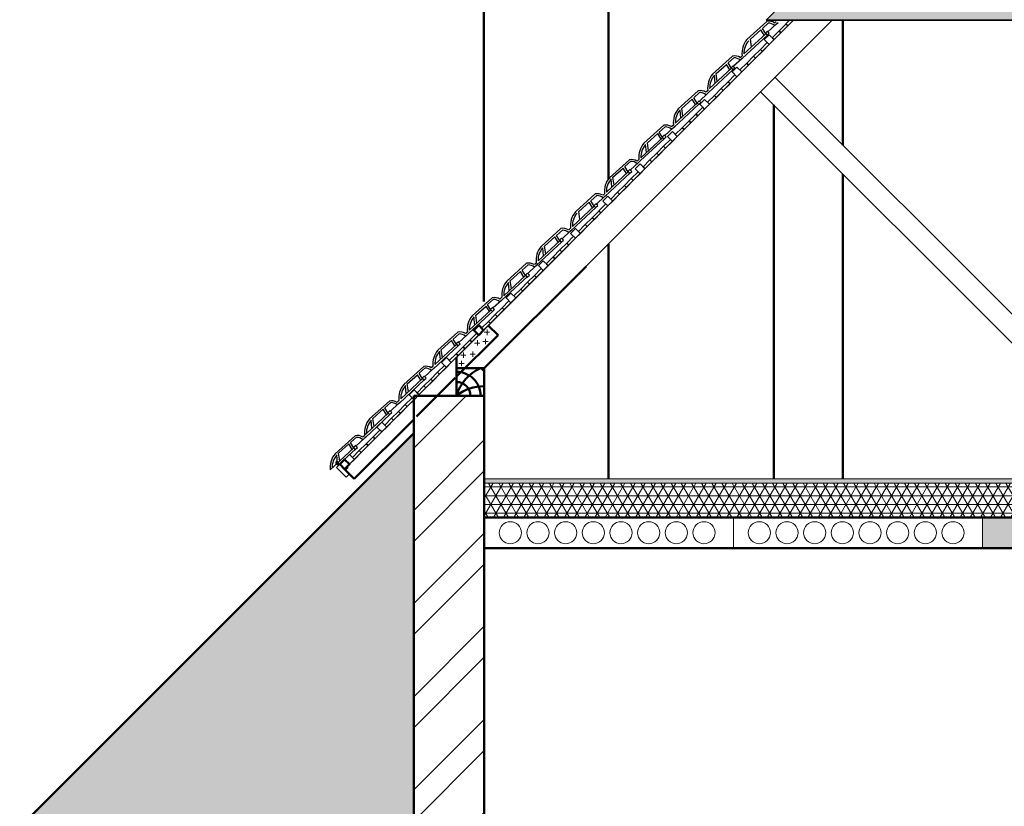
# Model space of a CAD drawing. Header units: millimetres. Extents: x -2096172177 to 2055029645, y -728784453 to 1899906214.
# Tile 54 of 109: x 1804271 to 1811388, y 956899 to 962585. Entities that reach past the tile are written whole.
import ezdxf

# ---------------------------------------------------------------- set-up
doc = ezdxf.new("R2010")
doc.units = ezdxf.units.MM
for name, color, linetype, lineweight in [('Наружные стены', 1, 'Continuous', 50), ('стропила', 5, 'Continuous', 35), ('Уровни пола', 240, 'Continuous', 50), ('черепица', 20, 'Continuous', 30), ('Штриховки', 212, 'Continuous', 25)]:
    doc.layers.add(name, color=color, linetype=linetype, lineweight=lineweight)

msp = doc.modelspace()

# ---------------------------------------------------------------- hatches: boundary and pattern name
at = {"layer": 'Наружные стены', "lineweight": 20}
h = msp.add_hatch(dxfattribs=at)
h.set_pattern_fill('AR-SAND', color=5, scale=0.5)
h.set_pattern_definition([(37.5, (1738189.194, 858432.59), (-0.8000156, 24.470662), [0, -19.304, 0, -21.59, 0, -20.6375]), (7.5, (1738189.194, 858432.59), (22.476164, 35.841255), [0, -10.414, 0, -17.399, 0, -6.6675]), (327.5, (1738173.573, 858432.59), (39.5496185, 0.0718592), [0, -6.35, 0, -22.86, 0, -29.845]), (317.5, (1738173.573, 858432.59), (38.177823, 11.146466), [0, -3.175, 0, -14.986, 0, -17.145])])
h.paths.add_polyline_path([(1812257.054, 959265.777), (1812257.054, 959235.777), (1817574.554, 959235.777), (1817574.554, 959265.777)])
h.paths.add_polyline_path([(1807629.554, 959265.777), (1807629.554, 959235.777), (1811747.047, 959235.777), (1811747.047, 959265.777)])
at = {"layer": 'Уровни пола', "lineweight": 20}
h = msp.add_hatch(dxfattribs=at)
h.set_pattern_fill('NET3', color=3, scale=20)
h.set_pattern_definition([(0, (1738789.194, 858432.59), (0, 63.5), []), (60, (1738789.194, 858432.59), (-54.992613, 31.75), []), (120, (1738789.194, 858432.59), (-54.992613, -31.75), [])])
h.paths.add_polyline_path([(1817574.554, 959235.777), (1812257.054, 959235.777), (1812257.054, 958985.777), (1817574.554, 958985.777)])
h.paths.add_polyline_path([(1811747.047, 959235.777), (1807629.554, 959235.777), (1807629.554, 958985.777), (1811747.044, 958985.777), (1811747.044, 959060.778), (1811747.044, 959145.778), (1811747.047, 959145.778)])
at = {"layer": 'Штриховки'}
h = msp.add_hatch(dxfattribs=at)
h.set_pattern_fill('TILE3', color=256, scale=4, pattern_type=2)
h.set_pattern_definition([(331.6993, (1306856.644, 685659.73), (400.00005757, -199.99943377), [29.5296, -2923.4334]), (323.9727, (1306876.644, 685668.73), (1400.0000374, -999.99716957), [27.203, -2693.0886]), (84.8572, (1306721.6435, 685619.7295), (1600.011055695, 17800.0000799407), [196.7922, -19884.0456]), (46.8476, (1306745.6435, 685629.7295), (2800.00097714, 2999.99994522), [21.9318, -4364.4114]), (90, (1306739.64, 685615.73), (-200, 1e-14), [4, -196]), (59.0362, (1306739.644, 685619.73), (200.0003757, 400.0001299), [11.662, -1154.529]), (63.4349, (1306721.64, 685619.73), (0.00026, 199.999913), [15.6524, -431.5614]), (49.899, (1306728.6435, 685633.7295), (1000.00343812, 1200.00001941), [24.8394, -4943.0642]), (0, (1306721.64, 685619.73), (0, 200), [18, -182]), (16.2602, (1306786.6435, 685659.7295), (3400.00008218, 999.9997206), [25, -4974.9998]), (20.556, (1306766.644, 685668.73), (999.9999944, 399.9990588), [34.176, -1674.6242]), (7.4314, (1306798.6435, 685680.7295), (2999.99995095, 399.9995566), [23.1948, -4615.7704]), (36.0273, (1306744.644, 685652.73), (799.99998864, 599.9985412), [27.203, -2693.0886]), (28.3007, (1306760.644, 685645.73), (2199.9998857, 1199.99727138), [29.5296, -2923.4334]), (352.5686, (1306821.6435, 685683.7295), (1599.99993232, -199.99977732), [23.1948, -4615.7704]), (339.444, (1306844.644, 685680.73), (599.9999651, -199.9994856), [34.176, -1674.6242]), (343.7398, (1306832.6435, 685666.7295), (1400.00003287, -399.99988495), [25, -4974.9998]), (0, (1306810.64, 685666.73), (0, 200), [22, -178]), (275.1429, (1306904.0035, 685815.7295), (200.00529586, -2200.0000152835), [196.7922, -19884.0486]), (0, (1306903.64, 685619.73), (0, 200), [18, -182]), (310.101, (1306898.6435, 685652.7295), (2200.00711284, -2600.00006477), [24.8394, -4943.0642]), (296.5651, (1306914.64, 685633.73), (200.000172, -200.0001), [15.6524, -431.5614]), (300.9638, (1306897.644, 685629.73), (400.0007025, -599.9999475), [11.662, -1154.529]), (90, (1306903.64, 685615.73), (-200, 1e-14), [4, -196]), (313.1524, (1306882.6435, 685645.7295), (200.00011609, -200.00007178), [21.9318, -4364.4114])])
h.paths.add_polyline_path([(1811996.946, 964909.975), (1809667.088, 962580.117), (1814326.804, 962580.117)])
at = {"layer": 'Штриховки', "lineweight": 20}
h = msp.add_hatch(dxfattribs=at)
h.set_pattern_fill('ANSI32', color=5)
h.set_pattern_definition([(45, (1306721.64, 685615.73), (-336.7596, 336.7596), []), (45, (1306946.15, 685615.73), (-336.7596, 336.7596), [])])
h.paths.add_polyline_path([(1804374.554, 955840.777), (1803864.554, 955840.777), (1803864.554, 952765.777), (1804374.554, 952765.777), (1804374.554, 952765.777)])
h.paths.add_polyline_path([(1807629.554, 959865.777), (1807429.554, 959865.777), (1807290.03, 959865.777), (1807119.554, 959695.433), (1807119.554, 952765.777), (1807629.554, 952765.777), (1807629.554, 952765.777)])
h.paths.add_polyline_path([(1818084.554, 956675.777), (1817574.554, 956675.777), (1817574.554, 955235.777), (1818084.554, 955235.777)])
h.paths.add_polyline_path([(1816884.554, 959865.777), (1816374.554, 959865.777), (1816374.554, 959265.777), (1816884.554, 959265.777)])
h = msp.add_hatch(dxfattribs=at)
h.set_pattern_fill('TILE3', color=256, scale=4, pattern_type=2)
h.set_pattern_definition([(331.6993, (1747741.899, 862003.465), (400.0000576, -199.9994338), [29.5296, -2923.4334]), (323.9727, (1747761.899, 862012.465), (1400.0000374, -999.9971696), [27.203, -2693.0886]), (84.8572, (1747606.8986, 861963.465), (1600.011055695, 17800.00007994), [196.7922, -19884.0456]), (46.8476, (1747630.899, 861973.465), (2800.00097714, 2999.9999452), [21.9318, -4364.4114]), (90, (1747624.9, 861959.47), (-200, 1e-14), [4, -196]), (59.0362, (1747624.9, 861963.465), (200.000376, 400.00013), [11.662, -1154.529]), (63.4349, (1747606.9, 861963.465), (0.00026, 199.99991), [15.6524, -431.5614]), (49.899, (1747613.899, 861977.465), (1000.0034381, 1200.0000194), [24.8394, -4943.0642]), (0, (1747606.9, 861963.47), (0, 200), [18, -182]), (16.2602, (1747671.899, 862003.465), (3400.0000822, 999.9997206), [25, -4974.9998]), (20.556, (1747651.899, 862012.465), (999.9999944, 399.999059), [34.176, -1674.6242]), (7.4314, (1747683.899, 862024.465), (2999.99995095, 399.9995566), [23.1948, -4615.7704]), (36.0273, (1747629.899, 861996.465), (799.9999886, 599.9985412), [27.203, -2693.0886]), (28.3007, (1747645.899, 861989.465), (2199.9998857, 1199.9972714), [29.5296, -2923.4334]), (352.5686, (1747706.899, 862027.465), (1599.9999323, -199.9997773), [23.1948, -4615.7704]), (339.444, (1747729.899, 862024.465), (599.999965, -199.9994856), [34.176, -1674.6242]), (343.7398, (1747717.899, 862010.465), (1400.00003287, -399.99988495), [25, -4974.9998]), (0, (1747695.9, 862010.47), (0, 200), [22, -178]), (275.1429, (1747789.2586, 862159.465), (200.00529586, -2200.000015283), [196.7922, -19884.0486]), (0, (1747788.9, 861963.47), (0, 200), [18, -182]), (310.101, (1747783.899, 861996.465), (2200.00711284, -2600.00006477), [24.8394, -4943.0642]), (296.5651, (1747799.9, 861977.465), (200.00017, -200.0001), [15.6524, -431.5614]), (300.9638, (1747782.9, 861973.465), (400.000703, -599.999947), [11.662, -1154.529]), (90, (1747788.9, 861959.47), (-200, 1e-14), [4, -196]), (313.1524, (1747767.899, 861989.465), (200.0001161, -200.0000718), [21.9318, -4364.4114])])
h.paths.add_polyline_path([(1803864.554, 956340.777), (1803364.554, 955840.777), (1807119.554, 955840.777), (1807119.554, 959595.777)])
at = {"layer": 'Штриховки', "lineweight": 20, "ltscale": 10}
h = msp.add_hatch(dxfattribs=at)
h.set_pattern_fill('ANSI36', color=5)
h.set_pattern_definition([(45, (1733736.1935, 861580.272), (1.68379802, 6.17392608), [7.9375, -1.5875, 0, -1.5875])])
h.paths.add_polyline_path([(1811229.554, 958983.459), (1811229.554, 958763.459), (1811747.054, 958763.459), (1811747.054, 958983.459)])

# ---------------------------------------------------------------- linework, layer by layer
at = {"layer": 'Наружные стены'}
for p, q in [((1807119.554, 952015.777), (1807119.554, 959865.777)), ((1807629.554, 959865.777), (1807119.554, 959865.777)), ((1807629.554, 952015.777), (1807629.554, 959865.777))]:
    msp.add_line(p, q, dxfattribs=at)
at = {"layer": 'Наружные стены', "color": 1, "lineweight": 15}
for p, q in [((1807629.554, 958765.777), (1807629.554, 958985.777)), ((1809429.554, 958765.777), (1809429.554, 958985.777)), ((1811229.554, 958765.777), (1811229.554, 958985.777))]:
    msp.add_line(p, q, dxfattribs=at)
at = {"layer": 'стропила', "ltscale": 100}
for p, q in [((1809667.088, 962580.117), (1811805.249, 964718.277)), ((1807429.554, 960145.777), (1809863.893, 962580.117)), ((1807629.554, 960065.777), (1810143.893, 962580.117)), ((1809667.088, 962580.117), (1814326.804, 962580.117)), ((1812002.041, 959897.225), (1809729.128, 962170.139)), ((1811900.734, 959789.244), (1809624.483, 962065.494))]:
    msp.add_line(p, q, dxfattribs=at)
at = {"layer": 'Уровни пола'}
for p, q in [((1807626.606, 960546.533), (1807626.606, 964309.639)), ((1808526.606, 961433.298), (1808526.606, 964309.639)), ((1810221.606, 961677.661), (1810221.606, 962580.117)), ((1809721.606, 959265.777), (1809721.606, 961968.371)), ((1810221.606, 959265.777), (1810221.606, 961468.371)), ((1808526.606, 959265.777), (1808526.606, 960962.829)), ((1807629.554, 960065.777), (1808365.569, 960801.792)), ((1807429.554, 960060.629), (1807429.554, 960145.777)), ((1807429.554, 960060.629), (1807429.554, 960145.777)), ((1806584.739, 959371.397), (1806581.761, 959374.375)), ((1806624.574, 959331.562), (1806584.739, 959371.397)), ((1806642.252, 959349.24), (1806624.574, 959331.562)), ((1807629.554, 958985.777), (1817574.554, 958985.777)), ((1807629.554, 958765.777), (1817574.554, 958765.777))]:
    msp.add_line(p, q, dxfattribs=at)
at = {"layer": 'Уровни пола', "lineweight": 25}
for p, q in [((1809298.414, 962124.065), (1809292.651, 962183.219)), ((1809313.416, 962137.946), (1809305.226, 962194.769)), ((1807430.094, 960145.237), (1808226.109, 960941.252))]:
    msp.add_line(p, q, dxfattribs=at)
at = {"layer": 'Уровни пола', "color": 5, "lineweight": 25}
msp.add_line((1806620.094, 959336.042), (1807658.573, 960373.717), dxfattribs=at)
at = {"layer": 'Уровни пола', "lineweight": 18}
for p, q in [((1807649.112, 960344.692), (1807649.112, 960305.57)), ((1807579.456, 960267.917), (1807579.456, 960228.795)), ((1807619.256, 960259.67), (1807657.118, 960259.67)), ((1807629.559, 960325.757), (1807667.422, 960325.757)), ((1807638.809, 960278.606), (1807638.809, 960239.484)), ((1807559.314, 960246.743), (1807597.176, 960246.743)), ((1807459.151, 960159.532), (1807497.014, 960159.532)), ((1807464.92, 960119.715), (1807464.92, 960080.593)), ((1807478.704, 960178.468), (1807478.704, 960139.345)), ((1807526.233, 960166.876), (1807564.095, 960166.876)), ((1807545.786, 960185.812), (1807545.786, 960146.69)), ((1807445.367, 960100.779), (1807483.23, 960100.779))]:
    msp.add_line(p, q, dxfattribs=at)
at = {"layer": 'Уровни пола', "color": 5}
for p, q in [((1807658.033, 960374.257), (1807728.706, 960304.113)), ((1807429.554, 960005.193), (1807728.706, 960304.113)), ((1807139.986, 959715.85), (1807419.554, 959995.201)), ((1806689.962, 959266.174), (1807119.554, 959695.433)), ((1806619.554, 959336.582), (1806689.962, 959266.174))]:
    msp.add_line(p, q, dxfattribs=at)
at = {"layer": 'Уровни пола', "color": 1}
msp.add_line((1803864.554, 956340.777), (1807119.554, 959595.777), dxfattribs=at)
at = {"layer": 'Уровни пола', "lineweight": 25}
for points in [[(1809773.79, 962489.738), (1809823.288, 962539.236), (1809809.146, 962553.378), (1809759.648, 962503.88)], [(1809688.8, 962405.023), (1809653.444, 962440.378), (1809688.8, 962475.734), (1809724.155, 962440.378)], [(1809724.293, 962440.241), (1809773.79, 962489.738), (1809759.648, 962503.88), (1809710.151, 962454.383)], [(1809639.302, 962355.526), (1809688.8, 962405.023), (1809674.658, 962419.165), (1809625.16, 962369.668)], [(1809589.942, 962305.89), (1809639.44, 962355.388), (1809625.298, 962369.53), (1809575.8, 962320.033)], [(1809490.81, 962207.033), (1809540.307, 962256.531), (1809526.165, 962270.673), (1809476.668, 962221.175)], [(1809540.307, 962256.531), (1809589.805, 962306.028), (1809575.663, 962320.17), (1809526.165, 962270.673)], [(1809405.957, 962122.18), (1809455.455, 962171.678), (1809441.312, 962185.82), (1809391.815, 962136.322)], [(1809455.455, 962171.678), (1809420.099, 962207.033), (1809455.455, 962242.388), (1809490.81, 962207.033)], [(1809356.597, 962072.545), (1809406.095, 962122.043), (1809391.953, 962136.185), (1809342.455, 962086.687)], [(1809257.465, 961973.688), (1809306.962, 962023.185), (1809292.82, 962037.327), (1809243.322, 961987.83)], [(1809306.962, 962023.185), (1809356.46, 962072.683), (1809342.317, 962086.825), (1809292.82, 962037.327)], [(1809222.247, 961938.195), (1809186.892, 961973.55), (1809222.247, 962008.906), (1809257.602, 961973.55)], [(1809123.39, 961839.062), (1809172.887, 961888.56), (1809158.745, 961902.702), (1809109.247, 961853.205)], [(1809172.749, 961888.697), (1809222.247, 961938.195), (1809208.105, 961952.337), (1809158.607, 961902.84)], [(1809073.754, 961789.703), (1809123.252, 961839.2), (1809109.11, 961853.342), (1809059.612, 961803.845)], [(1808988.902, 961704.85), (1808953.546, 961740.205), (1808988.902, 961775.56), (1809024.257, 961740.205)], [(1809024.257, 961740.205), (1809073.754, 961789.703), (1809059.612, 961803.845), (1809010.115, 961754.347)], [(1808939.404, 961655.352), (1808988.902, 961704.85), (1808974.76, 961718.992), (1808925.262, 961669.494)], [(1808840.409, 961556.357), (1808889.907, 961605.855), (1808875.765, 961619.997), (1808826.267, 961570.499)], [(1808890.044, 961605.717), (1808939.542, 961655.215), (1808925.4, 961669.357), (1808875.902, 961619.859)], [(1808755.419, 961471.642), (1808720.063, 961506.997), (1808755.419, 961542.353), (1808790.774, 961506.997)], [(1808790.912, 961506.86), (1808840.409, 961556.357), (1808826.267, 961570.499), (1808776.77, 961521.002)], [(1808705.921, 961422.145), (1808755.419, 961471.642), (1808741.277, 961485.784), (1808691.779, 961436.287)], [(1808656.561, 961372.51), (1808706.059, 961422.007), (1808691.917, 961436.149), (1808642.419, 961386.652)], [(1808557.429, 961273.652), (1808606.926, 961323.15), (1808592.784, 961337.292), (1808543.287, 961287.794)], [(1808606.926, 961323.15), (1808656.424, 961372.647), (1808642.282, 961386.789), (1808592.784, 961337.292)], [(1808522.074, 961238.297), (1808486.718, 961273.652), (1808522.074, 961309.007), (1808557.429, 961273.652)], [(1808423.216, 961139.164), (1808472.714, 961188.662), (1808458.572, 961202.804), (1808409.074, 961153.306)], [(1808472.576, 961188.799), (1808522.074, 961238.297), (1808507.931, 961252.439), (1808458.434, 961202.941)], [(1808373.581, 961089.804), (1808423.079, 961139.302), (1808408.936, 961153.444), (1808359.439, 961103.947)], [(1808288.728, 961004.952), (1808253.373, 961040.307), (1808288.728, 961075.662), (1808324.084, 961040.307)], [(1808324.084, 961040.307), (1808373.581, 961089.804), (1808359.439, 961103.947), (1808309.942, 961054.449)], [(1808189.871, 960905.819), (1808239.368, 960955.317), (1808225.226, 960969.459), (1808175.729, 960919.961)], [(1808239.231, 960955.454), (1808288.728, 961004.952), (1808274.586, 961019.094), (1808225.089, 960969.596)], [(1808140.236, 960856.459), (1808189.733, 960905.957), (1808175.591, 960920.099), (1808126.094, 960870.601)], [(1808055.521, 960771.469), (1808020.165, 960806.824), (1808055.521, 960842.179), (1808090.876, 960806.824)], [(1808090.738, 960806.962), (1808140.236, 960856.459), (1808126.094, 960870.601), (1808076.596, 960821.104)], [(1808006.023, 960721.971), (1808055.521, 960771.469), (1808041.379, 960785.611), (1807991.881, 960736.113)], [(1807907.028, 960622.976), (1807956.526, 960672.474), (1807942.384, 960686.616), (1807892.886, 960637.118)], [(1807956.663, 960672.336), (1808006.161, 960721.834), (1807992.019, 960735.976), (1807942.521, 960686.478)], [(1807857.531, 960573.479), (1807907.028, 960622.976), (1807892.886, 960637.118), (1807843.389, 960587.621)], [(1807772.678, 960488.626), (1807822.175, 960538.123), (1807808.033, 960552.266), (1807758.536, 960502.768)], [(1807822.175, 960538.123), (1807786.82, 960573.479), (1807822.175, 960608.834), (1807857.531, 960573.479)], [(1807723.181, 960439.129), (1807772.678, 960488.626), (1807758.536, 960502.768), (1807709.038, 960453.271)], [(1807624.186, 960340.134), (1807673.683, 960389.631), (1807659.541, 960403.773), (1807610.043, 960354.276)], [(1807673.683, 960389.631), (1807723.181, 960439.129), (1807709.038, 960453.271), (1807659.541, 960403.773)], [(1807489.835, 960205.783), (1807539.333, 960255.281), (1807525.191, 960269.423), (1807475.693, 960219.925)], [(1807539.333, 960255.281), (1807588.83, 960304.778), (1807574.688, 960318.92), (1807525.191, 960269.423)], [(1807440.338, 960156.286), (1807489.835, 960205.783), (1807475.693, 960219.925), (1807426.196, 960170.428)], [(1807355.485, 960071.433), (1807320.13, 960106.788), (1807355.485, 960142.144), (1807390.84, 960106.788)], [(1807390.84, 960106.788), (1807440.338, 960156.286), (1807426.196, 960170.428), (1807376.698, 960120.93)], [(1807305.988, 960021.936), (1807355.485, 960071.433), (1807341.343, 960085.575), (1807291.845, 960036.078)], [(1807206.993, 959922.941), (1807256.49, 959972.438), (1807242.348, 959986.58), (1807192.85, 959937.083)], [(1807256.49, 959972.438), (1807305.988, 960021.936), (1807291.845, 960036.078), (1807242.348, 959986.58)], [(1807122.14, 959838.088), (1807086.784, 959873.443), (1807122.14, 959908.798), (1807157.495, 959873.443)], [(1807157.495, 959873.443), (1807206.993, 959922.941), (1807192.85, 959937.083), (1807143.353, 959887.585)], [(1807072.642, 959788.59), (1807122.14, 959838.088), (1807107.998, 959852.23), (1807058.5, 959802.732)], [(1807023.145, 959739.093), (1807072.642, 959788.59), (1807058.5, 959802.732), (1807009.003, 959753.235)], [(1806924.15, 959640.098), (1806973.647, 959689.595), (1806959.505, 959703.737), (1806910.008, 959654.24)], [(1806973.647, 959689.595), (1807023.145, 959739.093), (1807009.003, 959753.235), (1806959.505, 959703.737)], [(1806839.297, 959555.245), (1806888.795, 959604.743), (1806874.652, 959618.885), (1806825.155, 959569.387)], [(1806888.795, 959604.743), (1806853.439, 959640.098), (1806888.795, 959675.453), (1806924.15, 959640.098)], [(1806789.8, 959505.748), (1806839.297, 959555.245), (1806825.155, 959569.387), (1806775.657, 959519.89)], [(1806740.302, 959456.25), (1806789.8, 959505.748), (1806775.657, 959519.89), (1806726.16, 959470.392)], [(1806655.449, 959371.397), (1806620.094, 959406.753), (1806655.449, 959442.108), (1806690.805, 959406.753)], [(1806690.805, 959406.753), (1806740.302, 959456.25), (1806726.16, 959470.392), (1806676.662, 959420.895)]]:
    msp.add_lwpolyline(points, close=True, dxfattribs=at)
msp.add_lwpolyline([(1809836.159, 962580.521), (1809809.283, 962553.644), (1809823.425, 962539.502), (1809864.444, 962580.521)], dxfattribs=at)
at = {"layer": 'Уровни пола'}
for points in [[(1807588.83, 960304.778), (1807553.475, 960340.134), (1807588.83, 960375.489), (1807624.186, 960340.134)], [(1807429.554, 960065.777), (1807629.554, 960065.777), (1807629.554, 959865.777), (1807429.554, 959865.777)], [(1806620.094, 959336.042), (1806584.739, 959371.397), (1806620.094, 959406.753), (1806655.449, 959371.397)]]:
    msp.add_lwpolyline(points, close=True, dxfattribs=at)
for centre, radius, start, end in [((1807724.715, 959783.925), 307.22, 113.4469243, 163.8930063), ((1807429.554, 959865.777), 266.923, 41.4719306, 48.5280694), ((1807429.554, 959866.227), 173.065, 359.8510013, 90), ((1807429.554, 959865.777), 99.82, 0, 90), ((1807619.967, 959637.77), 297.06, 88.1506113, 129.8658998), ((1806573.167, 959382.969), 12.074, 120.5621955, 315)]:
    msp.add_arc(centre, radius, start, end, dxfattribs=at)
at = {"layer": 'черепица', "lineweight": 25}
for p, q in [((1809527.936, 962441.448), (1809672.206, 962571.274)), ((1809639.322, 962521.621), (1809682.058, 962559.963)), ((1809739.244, 962552.368), (1809679.937, 962497.49)), ((1809727.908, 962562.191), (1809738.918, 962572.41)), ((1809739.244, 962552.368), (1809753.358, 962565.468)), ((1809676.024, 962473.779), (1809496.192, 962306.035)), ((1809664.307, 962483.027), (1809506.38, 962336.895)), ((1809553.32, 962444.462), (1809628.13, 962511.58)), ((1809620.285, 962524.551), (1809620.171, 962524.74)), ((1809652.184, 962471.81), (1809628.13, 962511.58)), ((1809663.254, 962482.053), (1809639.322, 962521.621)), ((1809561.476, 962387.876), (1809553.286, 962444.699)), ((1809279.876, 962191.517), (1809424.146, 962321.344)), ((1809479.848, 962312.261), (1809492.967, 962324.437)), ((1809305.26, 962194.532), (1809380.07, 962261.65)), ((1809372.225, 962274.621), (1809372.111, 962274.81)), ((1809404.125, 962221.88), (1809380.07, 962261.65)), ((1809391.262, 962271.691), (1809433.998, 962310.033)), ((1809415.194, 962232.123), (1809391.262, 962271.691)), ((1809491.184, 962302.438), (1809431.877, 962247.56)), ((1809491.184, 962302.438), (1809505.298, 962315.538)), ((1809427.964, 962223.849), (1809248.132, 962056.105)), ((1809416.247, 962233.097), (1809258.32, 962086.965)), ((1809031.784, 961940.549), (1809176.054, 962070.376)), ((1809143.17, 962020.723), (1809185.907, 962059.065)), ((1809243.093, 962051.47), (1809183.785, 961996.592)), ((1809231.757, 962061.293), (1809245.871, 962074.393)), ((1809238.4, 962066.601), (1809249.41, 962076.819)), ((1809243.093, 962051.47), (1809257.207, 962064.57)), ((1809179.872, 961972.881), (1809000.04, 961805.137)), ((1809168.155, 961982.129), (1809010.228, 961835.997)), ((1809057.169, 961943.564), (1809131.979, 962010.682)), ((1809124.133, 962023.653), (1809124.019, 962023.842)), ((1809156.033, 961970.912), (1809131.979, 962010.682)), ((1809167.102, 961981.155), (1809143.17, 962020.723)), ((1809042.786, 961950.449), (1809042.753, 961950.781)), ((1809050.322, 961873.097), (1809044.559, 961932.251)), ((1809065.324, 961886.978), (1809057.134, 961943.801)), ((1808982.565, 961812.102), (1808996.679, 961825.202)), ((1808985.737, 961813.937), (1808999.851, 961827.037)), ((1808782.593, 961691.358), (1808926.863, 961821.185)), ((1808807.977, 961694.373), (1808882.787, 961761.491)), ((1808874.942, 961774.462), (1808874.828, 961774.651)), ((1808906.842, 961721.721), (1808882.787, 961761.491)), ((1808893.979, 961771.532), (1808936.715, 961809.874)), ((1808917.911, 961731.964), (1808893.979, 961771.532)), ((1808993.901, 961802.279), (1808934.594, 961747.4)), ((1808993.901, 961802.279), (1809008.015, 961815.378)), ((1808930.681, 961723.69), (1808759.037, 961566.4)), ((1808918.964, 961732.938), (1808761.037, 961586.806)), ((1808793.594, 961701.258), (1808793.562, 961701.59)), ((1808801.131, 961623.905), (1808795.367, 961683.06)), ((1808816.133, 961637.787), (1808807.943, 961694.61)), ((1808533.615, 961442.38), (1808677.885, 961572.206)), ((1808645, 961522.553), (1808687.737, 961560.895)), ((1808744.923, 961553.3), (1808685.615, 961498.422)), ((1808733.587, 961563.123), (1808747.701, 961576.223)), ((1808736.545, 961564.746), (1808747.555, 961574.964)), ((1808744.923, 961553.3), (1808759.037, 961566.4)), ((1808681.703, 961474.711), (1808501.87, 961306.967)), ((1808669.985, 961483.959), (1808512.059, 961337.827)), ((1808558.999, 961445.394), (1808633.809, 961512.512)), ((1808625.964, 961525.483), (1808625.849, 961525.672)), ((1808657.863, 961472.742), (1808633.809, 961512.512)), ((1808668.932, 961482.985), (1808645, 961522.553)), ((1808544.616, 961452.279), (1808544.583, 961452.611)), ((1808552.153, 961374.927), (1808546.389, 961434.081)), ((1808567.154, 961388.808), (1808558.965, 961445.631)), ((1808287.595, 961195.024), (1808431.865, 961324.85)), ((1808487.567, 961315.767), (1808498.576, 961325.986)), ((1808312.979, 961198.038), (1808387.789, 961265.156)), ((1808379.944, 961278.127), (1808379.829, 961278.316)), ((1808411.843, 961225.386), (1808387.789, 961265.156)), ((1808398.98, 961275.197), (1808441.717, 961313.539)), ((1808422.913, 961235.629), (1808398.98, 961275.197)), ((1808498.903, 961305.944), (1808439.595, 961251.066)), ((1808498.903, 961305.944), (1808513.017, 961319.044)), ((1808435.683, 961227.355), (1808255.85, 961059.611)), ((1808423.966, 961236.603), (1808266.039, 961090.471)), ((1808321.135, 961141.452), (1808312.945, 961198.275)), ((1808039.535, 960945.093), (1808183.805, 961074.92)), ((1808150.921, 961025.267), (1808193.657, 961063.609)), ((1808250.843, 961056.014), (1808191.536, 961001.136)), ((1808239.507, 961065.837), (1808252.626, 961078.013)), ((1808250.843, 961056.014), (1808264.957, 961069.114)), ((1808187.623, 960977.425), (1808007.791, 960809.681)), ((1808175.906, 960986.673), (1808017.979, 960840.541)), ((1808064.919, 960948.108), (1808139.729, 961015.226)), ((1808131.884, 961028.197), (1808131.77, 961028.386)), ((1808163.783, 960975.456), (1808139.729, 961015.226)), ((1808174.853, 960985.699), (1808150.921, 961025.267)), ((1808058.073, 960877.641), (1808052.309, 960936.795)), ((1808073.075, 960891.522), (1808064.885, 960948.345)), ((1807991.415, 960814.869), (1808005.529, 960827.969)), ((1807998.059, 960820.177), (1808009.069, 960830.395)), ((1807791.443, 960694.125), (1807935.713, 960823.952)), ((1807816.827, 960697.14), (1807891.637, 960764.258)), ((1807883.792, 960777.229), (1807883.678, 960777.418)), ((1807915.692, 960724.488), (1807891.637, 960764.258)), ((1807902.829, 960774.299), (1807945.566, 960812.641)), ((1807926.761, 960734.731), (1807902.829, 960774.299)), ((1808002.751, 960805.046), (1807943.444, 960750.168)), ((1808002.751, 960805.046), (1808016.865, 960818.146)), ((1807939.531, 960726.457), (1807759.699, 960558.713)), ((1807927.814, 960735.705), (1807769.887, 960589.573)), ((1807802.444, 960704.025), (1807802.412, 960704.357)), ((1807809.981, 960626.673), (1807804.218, 960685.827)), ((1807824.983, 960640.554), (1807816.793, 960697.377)), ((1807542.252, 960444.934), (1807686.522, 960574.761)), ((1807653.638, 960525.107), (1807696.374, 960563.45)), ((1807753.56, 960555.855), (1807694.253, 960500.976)), ((1807742.224, 960565.678), (1807756.338, 960578.778)), ((1807745.396, 960567.513), (1807759.51, 960580.613)), ((1807753.56, 960555.855), (1807767.674, 960568.954)), ((1807690.34, 960477.266), (1807518.695, 960319.976)), ((1807678.623, 960486.514), (1807520.696, 960340.382)), ((1807567.636, 960447.949), (1807642.446, 960515.067)), ((1807634.601, 960528.038), (1807634.487, 960528.227)), ((1807666.5, 960475.297), (1807642.446, 960515.067)), ((1807677.57, 960485.54), (1807653.638, 960525.107)), ((1807553.253, 960454.834), (1807553.221, 960455.166)), ((1807560.79, 960377.481), (1807555.026, 960436.635)), ((1807575.792, 960391.363), (1807567.602, 960448.186)), ((1807493.246, 960316.699), (1807507.359, 960329.799)), ((1807496.204, 960318.322), (1807507.214, 960328.54)), ((1807293.273, 960195.956), (1807437.543, 960325.782)), ((1807318.658, 960198.97), (1807393.468, 960266.088)), ((1807504.582, 960306.876), (1807518.695, 960319.976)), ((1807441.361, 960228.287), (1807261.529, 960060.543)), ((1807429.644, 960237.535), (1807271.717, 960091.403)), ((1807304.275, 960205.855), (1807304.242, 960206.187)), ((1807311.811, 960128.503), (1807306.048, 960187.657)), ((1807326.813, 960142.384), (1807318.623, 960199.207)), ((1807047.254, 959948.599), (1807191.524, 960078.426)), ((1807158.639, 960028.773), (1807201.376, 960067.115)), ((1807258.562, 960059.52), (1807199.254, 960004.642)), ((1807247.226, 960069.343), (1807258.235, 960079.562)), ((1807258.562, 960059.52), (1807272.676, 960072.62)), ((1807195.342, 959980.931), (1807015.509, 959813.187)), ((1807183.624, 959990.179), (1807025.698, 959844.047)), ((1807072.638, 959951.614), (1807147.448, 960018.732)), ((1807139.603, 960031.703), (1807139.488, 960031.892)), ((1807171.502, 959978.962), (1807147.448, 960018.732)), ((1807182.571, 959989.205), (1807158.639, 960028.773)), ((1807065.792, 959881.147), (1807060.028, 959940.301)), ((1807080.793, 959895.028), (1807072.604, 959951.851)), ((1806999.166, 959819.413), (1807012.284, 959831.589)), ((1806799.194, 959698.669), (1806943.464, 959828.496)), ((1806824.578, 959701.684), (1806899.388, 959768.802)), ((1806891.543, 959781.773), (1806891.428, 959781.962)), ((1806923.442, 959729.032), (1806899.388, 959768.802)), ((1806910.58, 959778.843), (1806953.316, 959817.185)), ((1806934.512, 959739.275), (1806910.58, 959778.843)), ((1807010.502, 959809.59), (1806951.194, 959754.712)), ((1807010.502, 959809.59), (1807024.616, 959822.69)), ((1806947.282, 959731.001), (1806767.449, 959563.257)), ((1806935.565, 959740.249), (1806777.638, 959594.117)), ((1806810.195, 959708.569), (1806810.163, 959708.901)), ((1806817.732, 959631.217), (1806811.968, 959690.371)), ((1806832.734, 959645.098), (1806824.544, 959701.921)), ((1806551.102, 959447.701), (1806695.372, 959577.528)), ((1806662.488, 959527.875), (1806705.224, 959566.217)), ((1806762.41, 959558.622), (1806703.103, 959503.744)), ((1806751.074, 959568.445), (1806765.188, 959581.545)), ((1806762.41, 959558.622), (1806776.524, 959571.722)), ((1806777.638, 959594.117), (1806764.22, 959581.701)), ((1806687.473, 959489.281), (1806516.025, 959331.667)), ((1806576.486, 959450.716), (1806651.296, 959517.834)), ((1806698.252, 959480.972), (1806582.829, 959373.307)), ((1806643.451, 959530.805), (1806643.337, 959530.994)), ((1806675.35, 959478.064), (1806651.296, 959517.834)), ((1806686.42, 959488.307), (1806662.488, 959527.875)), ((1806562.103, 959457.601), (1806562.071, 959457.933)), ((1806569.64, 959380.249), (1806563.876, 959439.403)), ((1806584.642, 959394.13), (1806576.452, 959450.953))]:
    msp.add_line(p, q, dxfattribs=at)
at = {"layer": 'черепица'}
for p, q in [((1807385.622, 960279.059), (1807385.508, 960279.248)), ((1807417.522, 960226.318), (1807393.468, 960266.088)), ((1807404.659, 960276.129), (1807447.396, 960314.471)), ((1807428.591, 960236.561), (1807404.659, 960276.129)), ((1807504.582, 960306.876), (1807445.274, 960251.998)), ((1807058.255, 959958.499), (1807058.222, 959958.831))]:
    msp.add_line(p, q, dxfattribs=at)
at = {"layer": 'черепица', "lineweight": 25}
for points in [[(1809673.913, 962472.729), (1809689.485, 962487.254), (1809676.692, 962500.968), (1809661.121, 962486.443)], [(1809425.853, 962222.799), (1809441.425, 962237.323), (1809428.633, 962251.037), (1809413.061, 962236.513)], [(1809180.15, 961970.844), (1809195.722, 961985.369), (1809182.93, 961999.083), (1809167.358, 961984.558)], [(1808928.57, 961722.639), (1808944.142, 961737.164), (1808931.35, 961750.878), (1808915.778, 961736.353)], [(1808679.592, 961473.661), (1808695.163, 961488.186), (1808682.371, 961501.9), (1808666.8, 961487.375)], [(1808433.572, 961226.305), (1808449.143, 961240.83), (1808436.351, 961254.544), (1808420.78, 961240.019)], [(1808185.512, 960976.375), (1808201.084, 960990.899), (1808188.291, 961004.613), (1808172.72, 960990.089)], [(1807939.809, 960724.42), (1807955.38, 960738.945), (1807942.588, 960752.659), (1807927.017, 960738.134)], [(1807688.229, 960476.215), (1807703.801, 960490.74), (1807691.008, 960504.454), (1807675.437, 960489.929)], [(1807193.231, 959979.881), (1807208.802, 959994.406), (1807196.01, 960008.12), (1807180.439, 959993.595)], [(1806945.171, 959729.951), (1806960.742, 959744.475), (1806947.95, 959758.189), (1806932.379, 959743.664)], [(1806697.079, 959478.983), (1806712.651, 959493.508), (1806699.859, 959507.221), (1806684.287, 959492.697)]]:
    msp.add_lwpolyline(points, close=True, dxfattribs=at)
at = {"layer": 'черепица'}
for points in [[(1807439.25, 960227.237), (1807454.822, 960241.762), (1807442.03, 960255.476), (1807426.458, 960240.951)], [(1806584.739, 959371.397), (1806561.103, 959347.761), (1806630.733, 959278.131), (1806654.369, 959301.767)]]:
    msp.add_lwpolyline(points, close=True, dxfattribs=at)
at = {"layer": 'черепица', "lineweight": 25}
for centre, radius, start, end in [((1809687.886, 962498.565), 74.38, 57.9909938, 102.169537), ((1809681.502, 962484.991), 74.38, 50.6892173, 90.0796417), ((1809647.395, 962342.016), 155.425, 140.2276596, 186.7119252), ((1809642.484, 962341.782), 136.191, 138.307336, 182.0564925), ((1809439.826, 962248.635), 74.38, 57.9909938, 102.169537), ((1809433.442, 962235.061), 74.38, 50.6892173, 90.0796417), ((1809399.335, 962092.086), 155.425, 140.2276596, 186.7119252), ((1809394.424, 962091.852), 136.191, 138.307336, 182.0564925), ((1809191.734, 961997.667), 74.38, 57.9909938, 102.169537), ((1809185.351, 961984.093), 74.38, 50.6892173, 90.0796417), ((1809151.243, 961841.118), 155.425, 140.2276596, 185.8915527), ((1809146.332, 961840.884), 136.191, 138.307336, 182.0564925), ((1808942.543, 961748.476), 74.38, 57.9909938, 102.169537), ((1809151.243, 961841.118), 155.425, 186.2654905, 186.7119252), ((1808936.159, 961734.902), 74.38, 50.6892173, 90.0796417), ((1808902.052, 961591.927), 155.425, 140.2276596, 185.8863827), ((1808897.141, 961591.693), 136.191, 138.307336, 182.0564925), ((1808693.564, 961499.497), 74.38, 57.9909938, 102.169537), ((1808687.181, 961485.924), 74.38, 50.6892173, 90.0796417), ((1808653.073, 961342.948), 155.425, 140.2276596, 186.4784943), ((1808648.162, 961342.714), 136.191, 138.307336, 182.0564925), ((1808447.545, 961252.141), 74.38, 57.9909938, 102.169537), ((1808441.161, 961238.567), 74.38, 50.6892173, 90.0796417), ((1808407.054, 961095.592), 155.425, 140.2276596, 186.7119252), ((1808402.143, 961095.358), 136.191, 138.307336, 182.0564925), ((1808199.485, 961002.211), 74.38, 57.9909938, 102.169537), ((1808193.101, 960988.637), 74.38, 50.6892173, 90.0796417), ((1808158.994, 960845.662), 155.425, 140.2276596, 186.7119252), ((1808154.083, 960845.428), 136.191, 138.307336, 182.0564925), ((1807951.393, 960751.243), 74.38, 57.9909938, 102.169537), ((1807945.009, 960737.669), 74.38, 50.6892173, 90.0796417), ((1807910.902, 960594.694), 155.425, 140.2276596, 185.8915527), ((1807905.991, 960594.46), 136.191, 138.307336, 182.0564925), ((1807702.202, 960502.052), 74.38, 57.9909938, 102.169537), ((1807695.818, 960488.478), 74.38, 50.6892173, 90.0796417), ((1807910.902, 960594.694), 155.425, 186.2654905, 186.7119252), ((1807661.711, 960345.503), 155.425, 140.2276596, 185.8863827), ((1807656.8, 960345.269), 136.191, 138.307336, 182.0564925), ((1807453.223, 960253.073), 74.38, 57.9909938, 102.169537), ((1807446.84, 960239.5), 74.38, 50.6892173, 90.0796417), ((1807412.732, 960096.524), 155.425, 140.2276596, 186.4784943), ((1807407.821, 960096.29), 136.191, 138.307336, 182.0564925), ((1807207.203, 960005.717), 74.38, 57.9909938, 102.169537), ((1807200.82, 959992.143), 74.38, 50.6892173, 90.0796417), ((1807166.712, 959849.168), 155.425, 140.2276596, 186.7119252), ((1807161.801, 959848.934), 136.191, 138.307336, 182.0564925), ((1806959.144, 959755.787), 74.38, 57.9909938, 102.169537), ((1806952.76, 959742.213), 74.38, 50.6892173, 90.0796417), ((1806918.653, 959599.238), 155.425, 140.2276596, 186.7119252), ((1806913.742, 959599.004), 136.191, 138.307336, 182.0564925), ((1806711.052, 959504.819), 74.38, 57.9909938, 102.169537), ((1806704.668, 959491.245), 74.38, 50.6892173, 90.0796417), ((1806670.561, 959348.27), 155.425, 140.2276596, 186.7119252), ((1806665.65, 959348.036), 136.191, 138.307336, 182.0564925)]:
    msp.add_arc(centre, radius, start, end, dxfattribs=at)
at = {"layer": 'Штриховки', "lineweight": 15}
for p, q in [((1807629.554, 959265.777), (1811747.054, 959265.777)), ((1807629.554, 959235.777), (1811747.054, 959235.777)), ((1807629.554, 958985.777), (1811747.054, 958985.777))]:
    msp.add_line(p, q, dxfattribs=at)
at = {"layer": 'Штриховки', "color": 1, "lineweight": 15}
for centre in [(1807817.348, 958876.269), (1808017.348, 958876.269), (1808217.348, 958876.269), (1808417.348, 958876.269), (1808617.348, 958876.269), (1808817.348, 958876.269), (1809017.348, 958876.269), (1809217.348, 958876.269), (1809617.348, 958876.269), (1809817.348, 958876.269), (1810017.348, 958876.269), (1810217.348, 958876.269), (1810417.348, 958876.269), (1810617.348, 958876.269), (1810817.348, 958876.269), (1811017.348, 958876.269)]:
    msp.add_circle(centre, 80, dxfattribs=at)

doc.saveas('drawing.dxf')
